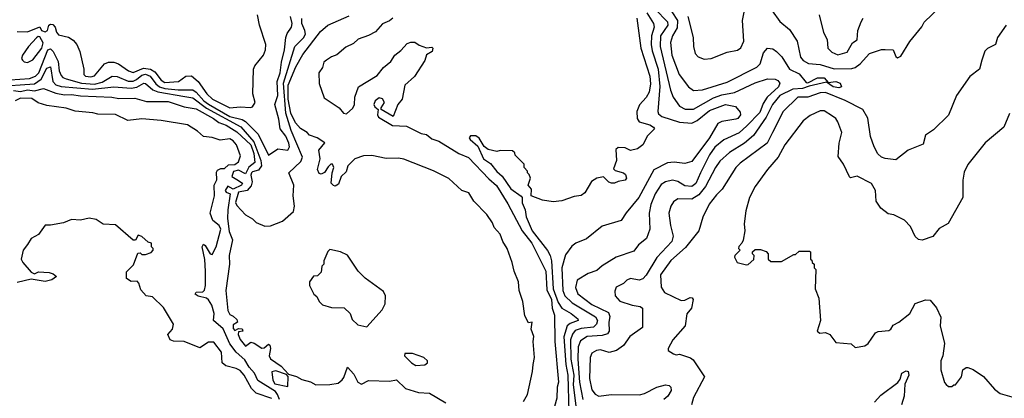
# Model space of a CAD drawing. Extents: x 2210602 to 2357277, y 510288 to 673808.
# Tile 67 of 256: x 2258540 to 2264143, y 576022 to 578177. Entities that reach past the tile are written whole.
import ezdxf

# ---------------------------------------------------------------- set-up
doc = ezdxf.new("R2010")
doc.units = 0

msp = doc.modelspace()

# ---------------------------------------------------------------- linework, layer by layer
at = {"layer": '0CON05XD'}
for points in [[(2262015, 578382.4), (2262227.1, 578165), (2262229.1, 578145), (2262187.2, 578085), (2262184.3, 578024.3), (2262243.8, 577775), (2262259.4, 577735), (2262294, 577685), (2262327.4, 577667.4), (2262375, 577668.2), (2262487.5, 577732.5), (2262535, 577750), (2262606.7, 577763.3), (2262725, 577818.2), (2262795, 577840), (2262838.2, 577838.2), (2262855, 577830.6), (2262866.5, 577815), (2262857.7, 577795), (2262794.1, 577735.9), (2262770.3, 577699.7), (2262751.1, 577648.9), (2262677.7, 577572.3), (2262635, 577533.8), (2262547.7, 577492.3), (2262495, 577451.2), (2262465, 577406.9), (2262413.9, 577306.1), (2262386.9, 577245), (2262365, 577228.2), (2262325, 577231.5), (2262285, 577256.4), (2262255.6, 577264.4), (2262215, 577253.3), (2262191.2, 577238.8), (2262155.5, 577185), (2262130.9, 577125), (2262121.2, 577075), (2262125.6, 576984.4), (2262107.4, 576932.6), (2262061.2, 576895), (2262035, 576860), (2261934.3, 576825.7), (2261855, 576777.1), (2261825, 576749.2), (2261775, 576732.5), (2261711.5, 576695), (2261703.2, 576653.2), (2261716.3, 576616.3), (2261795, 576556.8), (2261890, 576510), (2261898.3, 576488.3), (2261892.1, 576455), (2261894.6, 576405), (2261885, 576388.9), (2261855, 576379.7), (2261770, 576375), (2261730.8, 576349.2), (2261717.2, 576315), (2261716.2, 576245), (2261726, 576115), (2261745.2, 576015.2)], [(2262342.7, 578195), (2262372.9, 578075), (2262374.3, 578025), (2262384.2, 577985), (2262400, 577965), (2262435, 577951.2), (2262475, 577956), (2262565, 577992), (2262625, 578004), (2262644.3, 578015.7), (2262660.8, 578055), (2262653, 578173), (2262671.8, 578265)], [(2262777.6, 578287.6), (2262865, 578166.2), (2262920.5, 578120.5), (2262963.8, 578055), (2262982.6, 577962.6), (2262998, 577945), (2263028.1, 577928.1), (2263095, 577921), (2263175, 577897.2), (2263275, 577898.2), (2263295, 577904.6), (2263323.3, 577925), (2263375, 577984), (2263445, 578006.7), (2263465, 578006.7), (2263510, 578005), (2263526.4, 577966.4), (2263535, 577960), (2263555, 577970), (2263605, 578053.3), (2263673, 578137), (2263686.7, 578163.3), (2263778.9, 578251.1)], [(2258405, 577796.6), (2258625, 577811.7), (2258662.4, 577837.6), (2258695, 577900.3), (2258715, 577907.8), (2258727.9, 577825), (2258746.2, 577806.2), (2258775, 577795.7), (2258955, 577780.9), (2259075, 577795.3), (2259175, 577786.3), (2259206.5, 577793.5), (2259245.8, 577815.8), (2259256.2, 577813.8), (2259298.3, 577778.3), (2259325.9, 577765.9), (2259480.1, 577740.1), (2259525, 577731.2), (2259603.6, 577673.6), (2259797.5, 577567.5), (2259872.4, 577482.4), (2259912.8, 577375), (2259915.6, 577345), (2259898.8, 577321.2), (2259865, 577312), (2259858.3, 577305), (2259855, 577291.2), (2259863.6, 577255), (2259857.9, 577232.1), (2259834.8, 577205.2), (2259784.4, 577195), (2259767.3, 577137.3), (2259775, 577118.6), (2259825, 577066.2), (2259864, 577044), (2259885, 577022.5), (2259935, 577002.5), (2259967, 577003), (2260035, 577030), (2260097.5, 577085), (2260103.3, 577115), (2260096.7, 577175), (2260100, 577235), (2260072, 577305), (2260139.5, 577370.5), (2260150, 577395), (2260084.6, 577545.4), (2260054, 577645), (2260041.2, 577815), (2260106.4, 578025), (2260155, 578073.3), (2260165.4, 578095), (2260162.9, 578115), (2260144.8, 578154.8), (2260146, 578184)], [(2258485, 577834), (2258595, 577842.1), (2258630.4, 577855), (2258649.2, 577875), (2258700.3, 578005), (2258715, 578010.4), (2258730, 577995), (2258758.3, 577938.3), (2258764.7, 577885), (2258775, 577860), (2258785, 577848.1), (2258805, 577839.6), (2258890.8, 577815), (2258965, 577809.4), (2259009.6, 577820.4), (2259065.4, 577855.4), (2259095, 577852.9), (2259157.8, 577827.8), (2259185, 577827.3), (2259205, 577835.7), (2259235, 577860.8), (2259255, 577867.3), (2259283.2, 577855), (2259315, 577812.2), (2259336, 577795), (2259365, 577785.4), (2259442.1, 577777.9), (2259525, 577777.6), (2259545, 577764.1), (2259587.8, 577715), (2259615, 577696.1), (2259735, 577625.6), (2259805, 577608.6), (2259825, 577596.8), (2259897.9, 577525), (2259955, 577406.7), (2260008.3, 577441.7), (2260065.6, 577434.4), (2260075, 577452.5), (2260071.8, 577475), (2260055, 577513.3), (2260022, 577555), (2260015, 577610), (2259992, 577695), (2260008.1, 577745), (2260004.6, 577825), (2260021.3, 577875), (2260028.8, 577935), (2260047.6, 578005), (2260053.9, 578075), (2260061.7, 578098.3), (2260086.2, 578135), (2260090.7, 578155), (2260081.2, 578195)], [(2258525, 578109.4), (2258585, 578107.5), (2258655, 578136), (2258664.5, 578114.5), (2258685, 578107.3), (2258698.9, 578115), (2258705, 578146.2), (2258715, 578151.9), (2258728.9, 578148.9), (2258742.7, 578135), (2258748.8, 578105), (2258759.8, 578089.8), (2258816.9, 578076.9), (2258845, 578060), (2258865.3, 578035.3), (2258881.5, 577995), (2258904.5, 577895), (2258905.6, 577865.6), (2258915, 577854.6), (2258945, 577851.1), (2258965, 577856.5), (2259021.9, 577925), (2259045, 577935.3), (2259075.3, 577935.3), (2259102.5, 577925), (2259159.4, 577885), (2259185, 577876), (2259245, 577900.8), (2259285.2, 577895.2), (2259309.8, 577879.8), (2259345, 577831.8), (2259365, 577819.4), (2259444.5, 577825.5), (2259484.6, 577855.4), (2259516.9, 577856.9), (2259555.7, 577825.7), (2259604.8, 577754.8), (2259636.7, 577725), (2259735, 577674.6), (2259795, 577681.4), (2259853.6, 577676.4), (2259865, 577681.2), (2259880, 577705), (2259866, 577755), (2259870, 577895), (2259878.8, 577915), (2259927.5, 577975), (2259939.2, 578005), (2259940.8, 578035), (2259903.8, 578145), (2259892.5, 578205)], [(2261406.5, 576003.5), (2261428.9, 576045), (2261458.9, 576175), (2261462.4, 576215), (2261468.9, 576255), (2261462.5, 576345), (2261466.2, 576375), (2261450, 576415), (2261456, 576455), (2261435, 576452.5), (2261415, 576492.5), (2261402.7, 576572.7), (2261382, 576635), (2261378, 576685), (2261352.9, 576745), (2261342.9, 576795), (2261313.1, 576875), (2261289.4, 576915), (2261275, 576956.7), (2261240, 576995), (2261231.2, 577021.2), (2261198.7, 577068.7), (2261125, 577143.8), (2261095, 577191.2), (2261056.7, 577205), (2260982.9, 577272.9), (2260895, 577316.2), (2260725, 577383.8), (2260695, 577388.8), (2260625, 577386.7), (2260543.6, 577403.6), (2260497, 577403), (2260447.5, 577385), (2260407.5, 577345), (2260398.3, 577311.7), (2260370, 577285), (2260355, 577240), (2260335, 577230), (2260325, 577232.5), (2260313, 577247), (2260317.5, 577305), (2260326.7, 577335), (2260320, 577355), (2260310, 577355), (2260295, 577340), (2260273.6, 577306.4), (2260255, 577297.5), (2260245, 577302.5), (2260234.2, 577325), (2260250, 577385), (2260242.5, 577435), (2260277, 577477), (2260232.5, 577505), (2260189.4, 577519.4), (2260176, 577535), (2260138.1, 577558.1), (2260110, 577590), (2260082, 577645), (2260067.8, 577725), (2260067, 577805), (2260111.3, 577908.7), (2260152, 577978), (2260251.1, 578108.9), (2260294.2, 578145), (2260415, 578198.6)], [(2260662.5, 578185), (2260645, 578170), (2260605, 578153.8), (2260565, 578108), (2260525, 578086), (2260466.7, 578065), (2260438.9, 578041.1), (2260395, 578020), (2260345, 577976.7), (2260313.9, 577966.1), (2260285, 577946.2), (2260271.2, 577935), (2260264, 577905), (2260243.1, 577875), (2260244.1, 577814.1), (2260271.7, 577731.7), (2260357.5, 577675), (2260382.5, 577645), (2260399.3, 577640.7), (2260435, 577673.3), (2260445.9, 577694.1), (2260446.7, 577735), (2260467.5, 577795), (2260575, 577860), (2260610, 577905), (2260651.9, 577938.1), (2260674.5, 577975.5)], [(2262052.2, 578185), (2262075.4, 578015), (2262126.2, 577855), (2262129.1, 577810.9), (2262121.5, 577765), (2262105, 577734), (2262067.7, 577692.3), (2262052, 577655), (2262054, 577615), (2262065, 577596.2), (2262125, 577579.4), (2262147.5, 577565), (2262152.5, 577555), (2262112.5, 577515), (2262086.7, 577465), (2262055, 577442), (2262015, 577433.3), (2261985, 577446.7), (2261945, 577450), (2261931.7, 577438.3), (2261936.7, 577375), (2261918.3, 577328.3), (2261928.3, 577318.3), (2261976.2, 577306.2), (2261986.4, 577296.4), (2261993.3, 577275), (2261985, 577263.8), (2261945, 577256.7), (2261925, 577246.7), (2261907, 577247), (2261891.7, 577251.7), (2261861.7, 577281.7), (2261825, 577274.2), (2261793.3, 577256.7), (2261755, 577192.5), (2261735, 577176.7), (2261695, 577170), (2261625, 577146.7), (2261575, 577140), (2261515, 577150), (2261450, 577175), (2261451.7, 577211.7), (2261432.5, 577235), (2261447.5, 577275), (2261440, 577295), (2261430, 577305), (2261430, 577315), (2261410, 577335), (2261410, 577355), (2261360, 577405), (2261358.3, 577418.3), (2261345, 577430), (2261275, 577432.5), (2261255, 577427.5), (2261205, 577438.8), (2261183.3, 577455), (2261155, 577503.3), (2261135, 577516.7), (2261105, 577516.7), (2261097.5, 577505), (2261102.5, 577495), (2261147.5, 577457.5), (2261180, 577385), (2261218.6, 577358.6), (2261255, 577312.9), (2261286.4, 577286.4), (2261335, 577213.8), (2261393, 577173), (2261400, 577165), (2261399.2, 577135), (2261417.1, 577095), (2261421.5, 577055), (2261456.2, 576975), (2261543.2, 576863.2), (2261557.7, 576835), (2261565.3, 576805.3), (2261574.8, 576645), (2261605, 576567.9), (2261625, 576536.2), (2261677.8, 576505), (2261716, 576474), (2261718, 576465), (2261671.7, 576448.3), (2261655, 576435.5), (2261636.8, 576373.2), (2261647.3, 576215), (2261659.4, 576155), (2261664.8, 575945)], [(2262109.1, 578215), (2262147.1, 578155), (2262151.3, 578135), (2262134.7, 578085), (2262132.9, 578035), (2262138.9, 577998.9), (2262173.1, 577895), (2262183.4, 577796.6), (2262170.9, 577655), (2262175, 577641.4), (2262195, 577625.4), (2262295, 577592.8), (2262365, 577588.4), (2262395, 577602.5), (2262465, 577660), (2262556.4, 577693.6), (2262613.1, 577683.1), (2262640.7, 577650.7), (2262641.2, 577635), (2262626.2, 577615), (2262615, 577610), (2262535, 577597.8), (2262513.1, 577586.9), (2262465, 577504.4), (2262365, 577370), (2262325, 577359.4), (2262263.4, 577366.6), (2262227.2, 577362.8), (2262147.6, 577322.4), (2262063.6, 577165), (2261991.9, 577078.1), (2261963.3, 577035), (2261855, 577002), (2261765, 576930), (2261704.1, 576905.9), (2261681.4, 576888.6), (2261645, 576838.8), (2261624.7, 576765), (2261630, 576635), (2261641.5, 576605), (2261683.5, 576565), (2261816.6, 576486.6), (2261828.4, 576465), (2261822.1, 576445), (2261805, 576427.5), (2261735, 576419), (2261701.8, 576408.2), (2261685, 576386.5), (2261674.8, 576355.2), (2261676.9, 576245), (2261693.3, 576155), (2261689.3, 576099.3), (2261705.8, 575965)], [(2262251.3, 578221.3), (2262282.7, 578172.7), (2262280.6, 578130.6), (2262254.6, 578085), (2262242.9, 578047.1), (2262250.3, 577975), (2262292.9, 577865), (2262345, 577794.2), (2262373.7, 577773.7), (2262425, 577778.2), (2262565, 577820.4), (2262735, 577907.1), (2262754.5, 577925), (2262772.6, 577987.4), (2262795, 578015.6), (2262825, 578010), (2262846.3, 577996.3), (2262876.2, 577966.2), (2262920, 577895), (2262975, 577869.6), (2263015, 577818.8), (2263025, 577818), (2263080, 577845), (2263105, 577846.7), (2263117.5, 577845), (2263140, 577820), (2263184.1, 577825.9), (2263208.8, 577815), (2263216.2, 577795), (2263201.1, 577788.9), (2263170, 577795), (2263131.7, 577821.7), (2263032.3, 577797.7), (2262994.3, 577785.7), (2262938.7, 577781.3), (2262866.2, 577745), (2262823.2, 577695), (2262787.4, 577622.6), (2262715, 577517.5), (2262665.2, 577474.8), (2262579.6, 577420.4), (2262525, 577371.9), (2262498.8, 577335), (2262442.9, 577227.1), (2262405, 577180), (2262365, 577154.7), (2262285, 577156.7), (2262260.2, 577139.8), (2262244.4, 577115), (2262234.3, 577075), (2262242.5, 577005), (2262259.4, 576945), (2262250.9, 576915), (2262166.4, 576823.6), (2262105, 576722.9), (2262085, 576701.4), (2262065, 576694.5), (2262015, 576704.4), (2261995.5, 576694.5), (2261975, 576676.2), (2261933.8, 576655), (2261927.1, 576632.9), (2261928.6, 576605), (2261955, 576574.4), (2262025, 576552.3), (2262071.2, 576545), (2262083.3, 576535), (2262083.8, 576425), (2262012, 576375), (2261975, 576322), (2261935.6, 576294.4), (2261895, 576284), (2261845, 576299.2), (2261822.5, 576295), (2261795, 576280), (2261785.8, 576255), (2261782.1, 576135), (2261795, 576071.2), (2261815, 576045.8), (2261835, 576034.5), (2261906, 576044), (2262066.9, 576043.1), (2262095, 576050), (2262165, 576086.5), (2262215, 576099.4), (2262236.2, 576095), (2262246, 576085), (2262247.5, 576067.5), (2262228.1, 576035), (2262205.8, 576015)], [(2263090, 578205), (2263114.2, 578104.2), (2263134.1, 578064.1), (2263138, 578015), (2263161.3, 577991.3), (2263195, 577976), (2263248.8, 577991.2), (2263280, 578045), (2263305, 578062.5), (2263309.2, 578115), (2263327.5, 578165), (2263340, 578185)], [(2264154.1, 578145.9), (2264104, 578075), (2264092.5, 578035), (2264046.8, 578013.2), (2264032.4, 577997.6), (2264014.3, 577945.7), (2264001.2, 577895), (2263946.9, 577853.1), (2263871.2, 577745), (2263825, 577633.3), (2263740.3, 577549.7), (2263695, 577520), (2263681.7, 577468.3), (2263595, 577433.8), (2263525, 577380), (2263465, 577386), (2263443.3, 577395), (2263423.4, 577413.4), (2263402.4, 577452.4), (2263382.1, 577512.1), (2263365.7, 577615.7), (2263338.8, 577665), (2263237.4, 577717.4), (2263125, 577762.6), (2263095, 577760.9), (2263025, 577736.3), (2262967.1, 577735), (2262885, 577654.2), (2262823.6, 577535), (2262794.3, 577475), (2262640.2, 577359.8), (2262615.7, 577335), (2262537.4, 577212.6), (2262505, 577181.1), (2262463.5, 577126.5), (2262427, 577053), (2262404.4, 576975.6), (2262329.3, 576880.7), (2262245, 576806.9), (2262187.1, 576725), (2262190.8, 576655), (2262210, 576625), (2262305, 576578.8), (2262325, 576580), (2262356.1, 576596.1), (2262367.5, 576595), (2262373.3, 576585), (2262362.5, 576535), (2262337.1, 576502.9), (2262326, 576435), (2262256.7, 576355), (2262230, 576305), (2262230, 576295), (2262260, 576275), (2262275, 576270), (2262295, 576273.3), (2262356.7, 576253.3), (2262372.2, 576242.2), (2262436.2, 576145), (2262375, 576026.7), (2262362, 575985)], [(2258585, 577933.8), (2258615, 577948), (2258665, 578014.3), (2258673.1, 578045), (2258655, 578079.4), (2258645, 578080.6), (2258635, 578072.7), (2258590.8, 578025), (2258556.2, 577975), (2258550.6, 577955), (2258555, 577946.2), (2258565, 577936.2), (2258585, 577933.8)], [(2260674.5, 577975.5), (2260709.5, 578000.5), (2260745, 578041.2), (2260765, 578049.2), (2260788, 578048), (2260812.3, 578032.3), (2260855, 578017.5), (2260885, 578020), (2260890, 578015), (2260887.5, 577995), (2260855, 577977.5), (2260845.7, 577945), (2260786.6, 577853.4), (2260732.5, 577805), (2260717.3, 577725), (2260691.2, 577695), (2260665, 577626.7), (2260597.5, 577665), (2260597.5, 577675), (2260616.7, 577705), (2260605, 577726.7), (2260585, 577731.2), (2260562.5, 577715), (2260555.8, 577695), (2260561.2, 577681.2), (2260580, 577665), (2260576.2, 577635), (2260581.2, 577621.2), (2260662, 577575), (2260740.7, 577570.7), (2260825, 577528.7), (2260855, 577524.2), (2260885, 577499.6), (2260925, 577485.3), (2261039.6, 577415), (2261093, 577393), (2261210.4, 577270.4), (2261252.4, 577232.4), (2261318.1, 577128.1), (2261399, 576975), (2261454.3, 576905), (2261534.1, 576745), (2261540.1, 576640.1), (2261566.1, 576585), (2261570, 576535), (2261583.8, 576496.2), (2261585.8, 576345), (2261605.6, 576115), (2261598, 576085), (2261595.8, 576024.2), (2261583.3, 575975)], [(2258505, 577773.3), (2258545, 577768.9), (2258585, 577777.2), (2258625, 577772.1), (2258675, 577784.4), (2258745, 577758.4), (2258795, 577749.6), (2258835, 577751.8), (2258885, 577743.3), (2259065, 577735.6), (2259105, 577728.8), (2259195, 577730.8), (2259262, 577712), (2259385, 577710.9), (2259475, 577681.1), (2259545, 577670), (2259643.3, 577615), (2259672.2, 577592.2), (2259715, 577575.7), (2259775, 577539.2), (2259855, 577464.5), (2259872.6, 577415), (2259877.8, 577365), (2259843.1, 577336.9), (2259825, 577300.5), (2259785, 577321.4), (2259757.5, 577312.5), (2259747.5, 577285), (2259775, 577266.9), (2259806.9, 577246.9), (2259801.8, 577235), (2259755, 577212.5), (2259725, 577228.8), (2259710, 577205), (2259714.5, 577194.5), (2259738, 577185), (2259723.8, 577095), (2259722.5, 577045), (2259731.5, 576971.5), (2259750.8, 576925), (2259731, 576835), (2259733.1, 576785), (2259713.2, 576635), (2259725, 576521.2), (2259735, 576500), (2259755, 576490), (2259775, 576470), (2259780, 576455), (2259755, 576440), (2259755, 576420), (2259765, 576407.5), (2259785, 576420), (2259805, 576417.5), (2259810, 576405), (2259785, 576400), (2259783.3, 576385), (2259795, 576356.7), (2259825, 576318.8), (2259855, 576342.5), (2259875, 576336.7), (2259917, 576307), (2259930.7, 576309.3), (2259955, 576330), (2259962.5, 576325), (2259968, 576305), (2259960, 576265), (2259966.4, 576246.4), (2260027.5, 576205), (2260070, 576160), (2260115, 576146), (2260145, 576128.8), (2260195, 576116.7), (2260225, 576100), (2260305, 576101.2), (2260351.7, 576108.3), (2260375, 576127.5), (2260385, 576140), (2260405, 576200), (2260440.7, 576160.7), (2260463.3, 576115), (2260485, 576103.3), (2260525, 576123.3), (2260645, 576119.2), (2260685, 576127.5), (2260735, 576079.2), (2260810, 576055), (2260872.5, 576052.5), (2260965, 575997.1)], [(2260019.1, 576015), (2260007.8, 576045), (2259995, 576060.7), (2259895, 576123.2), (2259875.5, 576165.5), (2259845, 576199.7), (2259820.6, 576240.6), (2259771.1, 576285), (2259735, 576332.4), (2259697.9, 576417.9), (2259642, 576465), (2259647.5, 576505), (2259632.5, 576552.5), (2259613.4, 576583.4), (2259602.7, 576592.7), (2259555, 576604.4), (2259538.8, 576615), (2259543.2, 576626.8), (2259581.2, 576628.8), (2259591.4, 576638.6), (2259597.1, 576665), (2259596.5, 576746.5), (2259592.7, 576812.7), (2259578.8, 576885), (2259585, 576900), (2259595, 576892.5), (2259623.9, 576843.9), (2259635, 576840), (2259658, 576885), (2259683.9, 576985), (2259675.5, 577005), (2259639.2, 577035), (2259624.2, 577075), (2259648, 577175), (2259646.7, 577235), (2259661.2, 577265), (2259660.7, 577309.3), (2259665, 577320), (2259685, 577330), (2259705, 577330), (2259728.3, 577351.7), (2259765, 577352.5), (2259785, 577367.5), (2259797, 577403), (2259773.8, 577465), (2259755, 577487.5), (2259735, 577498.6), (2259681.2, 577491.2), (2259635, 577506.7), (2259585, 577511.2), (2259551.7, 577541.7), (2259495, 577578.6), (2259345, 577603.1), (2259235, 577613.2), (2259155, 577603.5), (2259085, 577637.1), (2258985, 577640), (2258956.4, 577646.4), (2258855, 577656.2), (2258805, 577672.9), (2258695, 577688.8), (2258644.1, 577704.1), (2258608.3, 577728.3), (2258545, 577730.6), (2258515, 577715.7)], [(2264172.5, 577642.5), (2264140, 577565), (2264034, 577476), (2263935, 577352.5), (2263915, 577310), (2263906.4, 577263.6), (2263906.2, 577165), (2263823, 577017), (2263772.1, 576987.9), (2263737, 576943), (2263675, 576922), (2263655, 576925.8), (2263635, 576944), (2263609.7, 576999.7), (2263575, 577035.7), (2263515, 577065.6), (2263482.1, 577072.1), (2263440.8, 577105), (2263414.3, 577144.3), (2263410, 577205), (2263386.7, 577245), (2263305, 577286), (2263267.5, 577277.5), (2263261.7, 577281.7), (2263228.8, 577355), (2263198.3, 577398.3), (2263202.5, 577475), (2263218, 577535), (2263196, 577595), (2263184.2, 577614.2), (2263165, 577628), (2263117.6, 577657.6), (2263095, 577658.6), (2263037.9, 577632.1), (2262999.1, 577600.9), (2262894.3, 577465), (2262855.4, 577394.6), (2262795.8, 577325), (2262725, 577226.7), (2262693.8, 577165), (2262671.7, 577088.3), (2262663.3, 577015), (2262666.7, 576975), (2262657, 576923), (2262650, 576905), (2262633, 576887), (2262630, 576875), (2262640, 576865), (2262610, 576835), (2262607.5, 576825), (2262622.5, 576795), (2262675, 576781.2), (2262686.1, 576783.9), (2262718.3, 576811.7), (2262720, 576835), (2262710, 576845), (2262710, 576855), (2262725, 576870), (2262755, 576870), (2262788.3, 576858.3), (2262800, 576845), (2262800, 576815), (2262815, 576800), (2262875, 576800), (2262945, 576840), (2262955, 576840), (2262975, 576860), (2263035, 576860), (2263040, 576855), (2263040, 576815), (2263048.3, 576808.3), (2263050, 576795), (2263060, 576785), (2263060, 576765), (2263070, 576755), (2263067.5, 576645), (2263087, 576593), (2263096.7, 576465), (2263077.5, 576405), (2263093, 576393), (2263125, 576397.5), (2263150, 576385), (2263185, 576340), (2263271.7, 576331.7), (2263295, 576312.5), (2263349.3, 576320.7), (2263367.5, 576335), (2263410, 576395), (2263425, 576402.5), (2263485, 576407.5), (2263497.5, 576415), (2263510.7, 576439.3), (2263543.6, 576456.4), (2263605.9, 576504.1), (2263635, 576562.5), (2263695, 576582.5), (2263721.7, 576581.7), (2263757.5, 576537.5), (2263781.2, 576485), (2263778.8, 576435), (2263802.5, 576335), (2263793.8, 576265), (2263782, 576235), (2263782, 576185), (2263803, 576113), (2263811.7, 576101.7), (2263825, 576090), (2263845, 576090), (2263855, 576100), (2263865, 576100), (2263900, 576145), (2263906.4, 576183.6), (2263925, 576197.5), (2263935, 576197.5), (2263965, 576186.7), (2264025, 576146.2), (2264086.7, 576075), (2264119.3, 576049.3), (2264185, 576030)], [(2259975, 576022.2), (2259885, 576050.8), (2259858.4, 576078.4), (2259816.5, 576155), (2259795, 576180), (2259772.1, 576192.1), (2259713.3, 576206.7), (2259692, 576225), (2259687.5, 576285), (2259645, 576341.2), (2259615, 576342), (2259565, 576310), (2259475, 576345.7), (2259415, 576348), (2259396.7, 576355), (2259383.3, 576385), (2259408.8, 576415), (2259415.8, 576445), (2259358.3, 576538.3), (2259295, 576600), (2259260, 576605), (2259229.3, 576639.3), (2259217.5, 576677.5), (2259208.3, 576688.3), (2259175, 576687.5), (2259147.5, 576705), (2259148.3, 576741.7), (2259188.3, 576781.7), (2259211.7, 576848.3), (2259225, 576850), (2259235, 576840), (2259255, 576840), (2259288.3, 576851.7), (2259300, 576865), (2259300, 576875), (2259290, 576885), (2259290, 576905), (2259271.7, 576911.7), (2259235, 576942.5), (2259215, 576950), (2259198.3, 576921.7), (2259185, 576922.5), (2259085, 577010), (2259015, 577013.3), (2258975, 577040), (2258935, 577048), (2258885, 577036.2), (2258835, 577040), (2258788.3, 577021.7), (2258715, 577007.5), (2258685, 577007.5), (2258646.7, 576955), (2258605, 576931.2), (2258585, 576896.7), (2258560, 576865), (2258547.5, 576815), (2258557.5, 576795), (2258605, 576740), (2258625, 576730), (2258647, 576743), (2258708.3, 576738.3), (2258730.7, 576730.7), (2258750, 576715), (2258723.6, 576696.4), (2258685, 576687.5), (2258605, 576701.2), (2258525, 576681.2)], [(2260515, 576430), (2260602.5, 576525), (2260619.3, 576560.7), (2260622.5, 576605), (2260609.3, 576629.3), (2260506.1, 576706.1), (2260466.1, 576746.1), (2260405, 576836.7), (2260365, 576856.7), (2260305, 576870), (2260293, 576857), (2260270, 576805), (2260270, 576785), (2260260, 576775), (2260255, 576740), (2260235, 576720), (2260211.7, 576718.3), (2260190, 576685), (2260190, 576665), (2260213.8, 576615), (2260231.7, 576601.7), (2260245, 576572.5), (2260262.5, 576555), (2260315, 576540), (2260387, 576537), (2260420, 576505), (2260431.7, 576471.7), (2260465, 576440), (2260515, 576430)], [(2260795, 576210), (2260845, 576212.5), (2260860, 576225), (2260860, 576235), (2260840, 576255), (2260775, 576277.5), (2260731.7, 576278.3), (2260730, 576265), (2260770, 576225), (2260795, 576210)], [(2260065, 576090), (2260067.5, 576147.5), (2260058.3, 576158.3), (2259998.3, 576178.3), (2259975, 576172.5), (2259980.4, 576125), (2259991.5, 576105), (2260065, 576090)], [(2263405, 576000), (2263439.5, 576040.5), (2263536.9, 576113.1), (2263549.4, 576130.6), (2263559.2, 576165), (2263585, 576179.2), (2263596.2, 576175), (2263599.4, 576155), (2263577.3, 576102.7), (2263573.6, 576035), (2263557.5, 575985)]]:
    msp.add_lwpolyline(points, dxfattribs=at)

doc.saveas('drawing.dxf')
